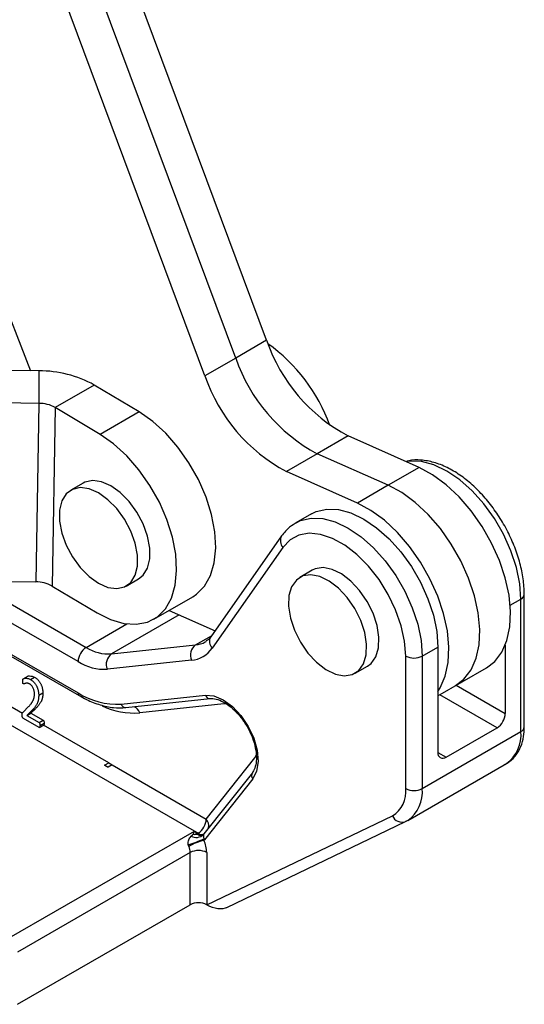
# Model space of a CAD drawing. Header units: millimetres. Extents: x 37 to 401, y 8 to 280.
# Tile 35 of 36: x 372 to 401, y 171 to 228. Entities that reach past the tile are written whole.
import ezdxf

# ---------------------------------------------------------------- set-up
doc = ezdxf.new("R2010")
doc.units = ezdxf.units.MM

msp = doc.modelspace()

# ---------------------------------------------------------------- linework, layer by layer
at = {"color": 7, "linetype": 'Continuous', "lineweight": 25}
for p, q in [((386.14764, 209.23208), (375.65009, 237.41388)), ((384.37987, 208.21157), (373.88232, 236.39337)), ((382.6121, 207.19106), (372.11455, 235.37286)), ((362.22184, 234.17658), (372.61875, 207.48336)), ((386.14764, 209.23208), (384.37987, 208.21157)), ((384.37987, 208.21157), (382.6121, 207.19106)), ((373.08925, 207.47809), (371.02735, 207.50121)), ((373.08925, 207.47809), (373.08895, 205.6145)), ((376.2708, 206.66675), (374.03163, 205.3741)), ((378.83957, 205.12593), (376.2708, 206.66675)), ((373.08895, 205.6145), (371.02705, 205.63762)), ((373.08895, 205.6145), (372.91414, 195.37453)), ((374.03163, 205.3741), (373.85683, 195.13413)), ((376.6004, 203.83328), (374.03163, 205.3741)), ((378.83957, 205.12593), (376.6004, 203.83328)), ((390.81619, 203.74444), (389.04842, 202.72393)), ((394.88269, 201.9328), (390.81619, 203.74444)), ((375.33839, 190.79667), (354.49942, 202.82675)), ((389.04842, 202.72393), (387.28066, 201.70342)), ((393.11492, 200.91229), (389.04842, 202.72393)), ((391.34716, 199.89178), (387.28066, 201.70342)), ((394.88269, 201.9328), (393.11492, 200.91229)), ((382.00574, 181.06855), (347.84233, 200.79067)), ((354.49942, 201.03036), (375.33839, 189.00028)), ((354.56847, 200.87775), (375.40744, 188.84767)), ((375.6326, 201.03894), (374.92549, 200.63074)), ((393.11492, 200.91229), (391.34716, 199.89178)), ((388.71692, 199.27576), (387.82125, 198.7587)), ((387.82125, 198.7587), (387.8703, 198.78611)), ((387.00902, 198.00779), (382.94612, 192.22266)), ((387.08318, 197.35251), (383.02028, 191.56738)), ((388.76223, 196.03998), (388.05512, 195.63178)), ((378.10023, 195.13132), (378.80734, 195.53953)), ((370.85224, 195.39765), (372.91414, 195.37453)), ((373.85683, 195.13413), (376.42559, 193.59331)), ((379.6794, 193.22832), (381.91858, 194.52097)), ((400.7205, 186.7799), (400.7205, 194.37882)), ((400.91576, 187.05204), (400.91576, 194.65096)), ((380.56287, 193.73834), (383.18894, 192.56842)), ((377.25122, 191.23701), (382.07498, 191.75165)), ((395.06365, 191.11319), (395.95932, 191.63025)), ((395.95932, 191.63025), (395.95932, 185.58784)), ((399.82483, 191.7407), (399.82483, 187.81936)), ((394.12084, 183.51427), (394.12084, 191.11319)), ((395.06365, 191.11319), (395.06365, 183.51427)), ((381.84382, 190.87246), (377.02005, 190.35782)), ((391.22987, 190.13237), (391.93697, 190.54057)), ((395.95932, 188.8309), (398.75026, 190.44208)), ((372.47178, 189.9684), (372.17715, 189.79831)), ((372.61128, 189.77076), (372.84698, 189.90683)), ((373.08386, 188.86776), (373.31956, 189.00383)), ((377.81284, 188.35454), (382.6366, 188.86918)), ((372.18538, 187.89933), (372.50252, 188.21529)), ((378.0839, 188.15916), (382.90767, 188.67379)), ((383.70407, 188.3668), (378.8803, 187.85217)), ((372.65652, 187.95745), (372.39761, 187.70568)), ((372.39761, 187.70568), (372.63331, 187.84175)), ((372.39761, 187.70568), (373.10888, 187.29507)), ((372.89222, 188.09351), (372.63331, 187.84175)), ((372.63331, 187.84175), (373.34459, 187.43114)), ((372.65652, 187.95745), (372.89222, 188.09351)), ((373.11033, 187.02026), (372.20703, 187.54172)), ((373.10888, 187.29507), (373.34459, 187.43114)), ((373.13506, 187.01837), (373.37076, 187.15444)), ((373.15845, 187.13141), (373.39415, 187.26748)), ((396.43072, 185.31562), (399.35343, 187.00286)), ((395.06365, 183.51427), (400.7205, 186.7799)), ((376.86293, 184.85393), (377.09863, 184.99)), ((377.06447, 184.73758), (376.86293, 184.85393)), ((377.30017, 184.87365), (377.06447, 184.73758)), ((377.09863, 184.99), (377.30017, 184.87365)), ((377.30017, 184.87365), (382.68784, 181.76342)), ((382.68784, 181.76342), (385.46278, 185.26779)), ((394.23506, 181.68289), (399.89191, 184.94852)), ((385.32899, 184.4228), (382.55405, 180.91843)), ((385.32899, 184.4228), (385.32551, 184.41828)), ((385.35461, 184.0798), (382.57967, 180.57543)), ((382.72717, 176.8416), (393.35591, 181.94883)), ((383.86606, 176.69484), (394.11605, 181.62006)), ((394.11605, 181.62006), (394.2258, 181.68702)), ((394.14573, 181.63574), (394.11605, 181.62006)), ((394.23506, 181.68289), (394.14573, 181.63574)), ((371.39914, 174.94549), (382.00574, 181.06855)), ((382.21643, 180.94692), (382.00574, 181.06855)), ((381.77004, 179.84385), (371.87054, 174.129)), ((381.77004, 176.84987), (381.77004, 179.84385)), ((382.71285, 179.84385), (382.71285, 176.84987)), ((371.87054, 171.13501), (381.77004, 176.84987)), ((382.71285, 176.84987), (382.72717, 176.8416))]:
    msp.add_line(p, q, dxfattribs=at)
at = {"color": 8, "linetype": 'Continuous', "lineweight": 25}
for p, q in [((368.58541, 195.78372), (375.80979, 191.61317)), ((400.10974, 194.02623), (400.7205, 194.37882)), ((381.13929, 193.48154), (377.25122, 191.23701)), ((375.80979, 191.61317), (378.13662, 192.95642)), ((382.07498, 191.75165), (382.98377, 192.27627)), ((397.01596, 189.44089), (399.82483, 187.81936)), ((399.35343, 187.00286), (396.07307, 188.89657)), ((371.33373, 188.318), (372.15155, 187.84589)), ((383.87664, 188.36601), (383.70407, 188.3668)), ((377.09863, 184.99), (373.36003, 187.14825)), ((385.46278, 185.26779), (385.5687, 185.44736)), ((395.95932, 185.58775), (396.43072, 185.31562))]:
    msp.add_line(p, q, dxfattribs=at)
at = {"color": 7, "linetype": 'Continuous', "lineweight": 25, "flags": 128}
for points in [[(381.91858, 194.52097), (382.12594, 194.65749), (382.58609, 195.12004), (382.92974, 195.73105), (383.14646, 196.47194), (383.22966, 197.32021), (383.17681, 198.25009), (382.98952, 199.23332), (382.67349, 200.24003), (382.2383, 201.23962), (381.69719, 202.20173), (381.0666, 203.09711), (380.36569, 203.89858), (379.61575, 204.58177), (378.83957, 205.12593)], [(376.42559, 193.59331), (377.20443, 193.20473), (377.96225, 192.98351), (378.67605, 192.9364), (379.32412, 193.06481), (379.88677, 193.36485), (380.34691, 193.8274), (380.69057, 194.4384), (380.90728, 195.17929), (380.99048, 196.02757), (380.93764, 196.95745), (380.75035, 197.94068), (380.43432, 198.94738), (379.99913, 199.94697), (379.45802, 200.90908), (378.82743, 201.80447), (378.12652, 202.60593), (377.37658, 203.28913), (376.6004, 203.83328)], [(398.75026, 190.44208), (399.22508, 190.80853), (399.63054, 191.34198), (399.92106, 192.00839), (400.08874, 192.78955), (400.12899, 193.66417), (400.04071, 194.6084), (399.82631, 195.59646), (399.49165, 196.60142), (399.04584, 197.59586), (398.50106, 198.55265), (397.87215, 199.4457), (397.17628, 200.25065), (396.43243, 200.94552), (395.66088, 201.51139), (394.88269, 201.9328)], [(378.80734, 195.53953), (379.06762, 195.74989), (379.31914, 196.15809), (379.44866, 196.69014), (379.44866, 197.31513), (379.31914, 197.99673), (379.06762, 198.69533), (378.70872, 199.37032), (378.2633, 199.98249), (377.75724, 200.49625), (377.21997, 200.88175), (376.68269, 201.11658), (376.17663, 201.1871), (375.73121, 201.0892), (375.6326, 201.03894)], [(376.51286, 195.28851), (377.05014, 195.05368), (377.55619, 194.98317), (378.00161, 195.08107), (378.36051, 195.34169), (378.61203, 195.74989), (378.74155, 196.28194), (378.74155, 196.90693), (378.61203, 197.58852), (378.36051, 198.28712), (378.00161, 198.96212), (377.55619, 199.57429), (377.05014, 200.08805), (376.51286, 200.47355), (375.97558, 200.70838), (375.46953, 200.77889), (375.02411, 200.681), (374.66521, 200.42038), (374.41369, 200.01217), (374.28417, 199.48012), (374.28417, 198.85514), (374.41369, 198.17354), (374.66521, 197.47494), (375.02411, 196.79994), (375.46953, 196.18777), (375.97558, 195.67401), (376.51286, 195.28851)], [(396.9825, 189.42157), (397.45732, 189.78802), (397.86277, 190.32147), (398.1533, 190.98788), (398.32097, 191.76904), (398.36122, 192.64366), (398.27294, 193.58789), (398.05854, 194.57595), (397.72388, 195.58091), (397.27807, 196.57535), (396.73329, 197.53214), (396.10438, 198.42519), (395.40851, 199.23014), (394.66466, 199.92501), (393.89312, 200.49088), (393.11492, 200.91229)], [(396.9825, 189.42157), (397.45732, 189.78802), (397.86277, 190.32147), (398.1533, 190.98788), (398.32097, 191.76904), (398.36122, 192.64366), (398.27294, 193.58789), (398.05854, 194.57595), (397.72388, 195.58091), (397.27807, 196.57535), (396.73329, 197.53214), (396.10438, 198.42519), (395.40851, 199.23014), (394.66466, 199.92501), (393.89312, 200.49088), (393.11492, 200.91229)], [(388.71692, 199.27576), (388.9889, 199.40658), (389.59467, 199.54689), (390.26493, 199.52104), (390.9793, 199.32983), (391.71608, 198.97906), (392.45288, 198.47938), (393.16731, 197.846), (393.83765, 197.09815), (394.44354, 196.25857), (394.96656, 195.35276), (395.39081, 194.40825), (395.70341, 193.45376), (395.89485, 192.51828), (395.95932, 191.63025)], [(395.95931, 189.08929), (396.09501, 189.30096), (396.38553, 189.96737), (396.5532, 190.74853), (396.59345, 191.62315), (396.50517, 192.56738), (396.29078, 193.55544), (395.95611, 194.5604), (395.51031, 195.55484), (394.96552, 196.51163), (394.33662, 197.40468), (393.64075, 198.20962), (392.8969, 198.9045), (392.12535, 199.47037), (391.34716, 199.89178)], [(394.12084, 191.11319), (394.05508, 191.96084), (393.8601, 192.85486), (393.5427, 193.76406), (393.11394, 194.65674), (392.58879, 195.50177), (391.98554, 196.26967), (391.32525, 196.93367), (390.63093, 197.47062), (389.9268, 197.86178), (389.23741, 198.09353), (388.58681, 198.15776), (387.99769, 198.05225), (387.49058, 197.78068), (387.08318, 197.35251)], [(391.93697, 190.54057), (392.14098, 190.69346), (392.41278, 191.07702), (392.56467, 191.5892), (392.58783, 192.20025), (392.48092, 192.87464), (392.25014, 193.57319), (391.9089, 194.25529), (391.47705, 194.88132), (390.97967, 195.41487), (390.44567, 195.82496), (389.90609, 196.08773), (389.39229, 196.18793), (388.93412, 196.11973), (388.76223, 196.03998)], [(389.01243, 190.75747), (389.54642, 190.34739), (390.086, 190.08461), (390.5998, 189.98442), (391.05797, 190.05262), (391.43388, 190.28526), (391.70568, 190.66881), (391.85757, 191.181), (391.88073, 191.79204), (391.77381, 192.46643), (391.54303, 193.16498), (391.20179, 193.84709), (390.76994, 194.47311), (390.27256, 195.00667), (389.73857, 195.41675), (389.19899, 195.67953), (388.68518, 195.77973), (388.22702, 195.71152), (387.85111, 195.47889), (387.57931, 195.09533), (387.42742, 194.58314), (387.40426, 193.9721), (387.51118, 193.29771), (387.74196, 192.59916), (388.08319, 191.91705), (388.51505, 191.29103), (389.01243, 190.75747)], [(382.6334, 191.92977), (382.6449, 191.93649), (382.68182, 191.95911)], [(382.6366, 188.86918), (383.1268, 188.82649), (383.6545, 188.60453), (384.18243, 188.21898), (384.67327, 187.69709), (385.09235, 187.07572), (385.41006, 186.39879), (385.60396, 185.71411), (385.66034, 185.07006), (385.57522, 184.51215), (385.35461, 184.0798)]]:
    msp.add_lwpolyline(points, dxfattribs=at)
at = {"color": 8, "linetype": 'Continuous', "lineweight": 25, "flags": 128}
for points in [[(400.7205, 194.37882), (400.65603, 195.26685), (400.46459, 196.20233), (400.152, 197.15683), (399.72774, 198.10133), (399.20473, 199.00714), (398.59884, 199.84673), (397.9285, 200.59457), (397.21407, 201.22796), (396.47727, 201.72763), (395.74049, 202.0784), (395.02611, 202.26962), (394.35586, 202.29547), (394.13635, 202.2653)], [(387.8703, 198.78611), (388.09323, 198.88953), (388.699, 199.02983), (389.36926, 199.00399), (390.08363, 198.81277), (390.82042, 198.462), (391.55722, 197.96233), (392.27164, 197.32894), (392.94199, 196.58109), (393.54787, 195.74151), (394.07089, 194.8357), (394.49514, 193.8912), (394.80774, 192.9367), (394.99918, 192.00122), (395.06365, 191.11319)]]:
    msp.add_lwpolyline(points, dxfattribs=at)
at = {"color": 7, "linetype": 'Continuous', "lineweight": 25}
for centre, radius, start, end in [((395.45034, 212.41658), 9.83266, 198.897088, 241.881213), ((380.44045, 200.99062), 9.90911, 19.82181, 54.305978), ((393.68257, 211.39607), 9.83266, 198.897088, 241.881213), ((373.14057, 201.03565), 6.44264, 60.931045, 90.456398), ((391.9148, 210.37556), 9.83266, 198.897088, 241.881213), ((373.10415, 203.70563), 1.90893, 60.931085, 90.4564), ((372.92935, 193.46565), 1.90894, 60.931161, 90.456292), ((376.36187, 190.7501), 1.02454, 122.605501, 177.394499), ((377.11505, 193.66504), 2.43184, 237.538355, 273.20993), ((382.49835, 191.17034), 0.71913, 126.066219, 204.471036), ((381.68812, 192.47934), 1.61441, 275.534385, 325.605346), ((377.67458, 190.65571), 0.71913, 126.065937, 204.471195), ((394.59224, 192.023), 1.02469, 242.609812, 297.390126), ((376.86119, 193.19052), 2.83715, 237.538344, 273.209957), ((377.57907, 192.52264), 4.17465, 237.538305, 273.210024), ((398.80136, 187.86593), 1.02454, 302.605501, 357.394507), ((396.2467, 185.54122), 0.29114, 170.785981, 309.203244), ((392.50004, 183.33664), 1.6305, 301.6624, 6.254248), ((394.59224, 184.42408), 1.02469, 242.609812, 297.390126), ((381.66436, 181.81), 1.02454, 302.605498, 357.394502), ((382.10456, 181.31943), 0.61136, 242.350594, 314.102665), ((381.98543, 181.82822), 0.94105, 266.562788, 280.426618), ((382.40626, 180.6226), 0.37579, 120.339845, 131.807462), ((382.72069, 180.78654), 0.21252, 141.640222, 153.783062), ((379.87421, 186.36318), 6.32504, 286.382289, 294.97523), ((383.38884, 177.24755), 3.40138, 104.238848, 119.969322), ((382.88336, 180.80921), 0.38325, 207.948433, 217.590112), ((382.28947, 180.8049), 0.36997, 315.250822, 321.665661), ((380.92291, 179.80216), 1.79042, 1.33426, 24.493081), ((380.87513, 179.82302), 0.89515, 1.333452, 24.493907), ((382.24144, 178.93404), 1.02468, 62.609696, 117.390242), ((382.24144, 175.94006), 1.02468, 62.609696, 117.390242)]:
    msp.add_arc(centre, radius, start, end, dxfattribs=at)
at = {"color": 8, "linetype": 'Continuous', "lineweight": 25}
for centre, radius, start, end in [((387.48618, 197.72997), 0.55217, 149.809525, 223.125733), ((400.5821, 194.68425), 0.33533, 294.376517, 354.289247), ((383.42323, 191.94482), 0.55212, 149.786254, 223.127391), ((381.93603, 193.15162), 1.40685, 275.668377, 299.715477), ((375.50529, 188.98386), 0.1677, 174.381012, 234.292342), ((382.90311, 188.95255), 0.27925, 197.370891, 269.863125), ((378.58408, 192.31025), 4.46791, 245.22891, 273.801476), ((378.0784, 188.43724), 0.27814, 197.297075, 271.134322), ((378.29205, 187.64334), 0.62422, 19.544617, 65.077049), ((400.58213, 187.0853), 0.33529, 294.374676, 354.305935), ((398.73734, 186.57403), 1.99382, 305.385541, 5.92664), ((385.5666, 184.26852), 0.28382, 148.152331, 221.676807), ((393.08049, 183.30839), 1.99382, 305.385541, 5.92664), ((393.91016, 182.18716), 0.60332, 203.268666, 289.954557), ((382.21383, 181.3655), 0.61889, 350.054705, 40.013193), ((382.41003, 181.20256), 0.32067, 232.861997, 295.827574)]:
    msp.add_arc(centre, radius, start, end, dxfattribs=at)
at = {"color": 7, "linetype": 'Continuous', "lineweight": 25}
msp.add_ellipse((383.19857, 177.11374), major_axis=(0.83304, -0.24585), ratio=0.50350655, start_param=4.2658367, end_param=5.83663303, dxfattribs=at)
for points, knots in [([(400.91576, 194.65096), (400.91218, 194.80264), (400.90191, 195.23825), (400.7901, 195.99275), (400.54756, 196.90348), (400.19518, 197.81177), (399.74553, 198.69326), (399.21004, 199.52566), (398.60224, 200.28747), (397.93638, 200.95864), (397.22695, 201.52116), (396.48905, 201.95664), (395.7374, 202.25287), (394.99921, 202.37592), (394.45226, 202.37938), (394.18212, 202.28655), (394.12936, 202.26841)], [0, 0, 0, 0, 0.04182265, 0.12010918, 0.19821102, 0.27609751, 0.3538397, 0.4315678, 0.50940755, 0.5874917, 0.66597822, 0.74498407, 0.82446506, 0.90366998, 0.98118389, 1, 1, 1, 1]), ([(387.88767, 198.78008), (387.74092, 198.69691), (387.39899, 198.50312), (387.15073, 198.18779), (387.00902, 198.00779)], [0, 0, 0, 0, 0.42918944, 1, 1, 1, 1]), ([(382.94612, 192.22266), (382.91091, 192.17554), (382.82538, 192.06107), (382.72081, 191.99877), (382.65928, 191.96211)], [0, 0, 0, 0, 0.41160906, 1, 1, 1, 1]), ([(372.16517, 189.68542), (372.1653, 189.69404), (372.16555, 189.71002), (372.16627, 189.73227), (372.16843, 189.75043), (372.17037, 189.76643), (372.17473, 189.77853), (372.17901, 189.7909), (372.18744, 189.80159), (372.20103, 189.8127), (372.22275, 189.82407), (372.25425, 189.83532), (372.29556, 189.84478), (372.34661, 189.84781), (372.40506, 189.84351), (372.46953, 189.83145), (372.53884, 189.80973), (372.58697, 189.78384), (372.61128, 189.77076)], [0, 0, 0, 0, 0.03830664, 0.07094138, 0.09964679, 0.1244295, 0.14659583, 0.16748209, 0.19305594, 0.22665308, 0.27563231, 0.34511952, 0.43236942, 0.53122191, 0.64068214, 0.75586465, 0.87668805, 1, 1, 1, 1]), ([(372.44299, 189.95053), (372.44353, 189.95126), (372.46953, 189.9858), (372.61039, 189.9897), (372.75247, 189.93993), (372.84698, 189.90683)], [0, 0, 0, 0, 0.00713112, 0.33958231, 1, 1, 1, 1]), ([(372.84698, 189.90683), (372.86625, 189.895), (372.90367, 189.87202), (372.95799, 189.83197), (373.0084, 189.78726), (373.05499, 189.73844), (373.09777, 189.68664), (373.13664, 189.63202), (373.17216, 189.57537), (373.20336, 189.516), (373.23071, 189.45489), (373.25507, 189.39257), (373.27472, 189.32883), (373.29094, 189.26403), (373.30392, 189.19841), (373.31304, 189.13295), (373.31837, 189.06781), (373.31916, 189.02537), (373.31956, 189.00383)], [0, 0, 0, 0, 0.07101013, 0.1378756, 0.20152963, 0.26277008, 0.32281535, 0.38087014, 0.43863843, 0.49684945, 0.55538657, 0.6146914, 0.67475994, 0.73718388, 0.80125905, 0.86606866, 0.93199242, 1, 1, 1, 1]), ([(372.20174, 189.51982), (372.19895, 189.52174), (372.19312, 189.52577), (372.18496, 189.53663), (372.17874, 189.55102), (372.17403, 189.569), (372.17059, 189.59104), (372.16696, 189.61847), (372.16532, 189.65048), (372.16522, 189.67316), (372.16517, 189.68542)], [0, 0, 0, 0, 0.05937075, 0.12426248, 0.20062634, 0.2964329, 0.42326636, 0.57989413, 0.77298311, 1, 1, 1, 1]), ([(372.57085, 189.50901), (372.55833, 189.51573), (372.53383, 189.52887), (372.49795, 189.54424), (372.46407, 189.5537), (372.42269, 189.55913), (372.37608, 189.55819), (372.32629, 189.55138), (372.28465, 189.53887), (372.25464, 189.52772), (372.2346, 189.51926), (372.22224, 189.5161), (372.21141, 189.51626), (372.20466, 189.51874), (372.20174, 189.51982)], [0, 0, 0, 0, 0.0899888, 0.17602574, 0.25930275, 0.34061985, 0.49417248, 0.63547891, 0.7606068, 0.86948099, 0.9144754, 0.9509108, 0.97875469, 1, 1, 1, 1]), ([(372.83987, 188.95637), (372.83913, 188.98301), (372.83767, 189.03546), (372.82356, 189.11772), (372.80318, 189.19794), (372.77302, 189.27508), (372.73472, 189.34732), (372.69546, 189.40143), (372.66078, 189.44021), (372.63243, 189.46652), (372.60213, 189.48947), (372.58146, 189.50239), (372.57085, 189.50901)], [0, 0, 0, 0, 0.13904641, 0.27376966, 0.40140494, 0.52225822, 0.63864106, 0.75385295, 0.8124156, 0.87312208, 0.93492745, 1, 1, 1, 1]), ([(372.61128, 189.77076), (372.63055, 189.75893), (372.66797, 189.73596), (372.72229, 189.6959), (372.7727, 189.65119), (372.81929, 189.60237), (372.86207, 189.55057), (372.90093, 189.49595), (372.93646, 189.43931), (372.96766, 189.37994), (372.995, 189.31882), (373.01936, 189.2565), (373.03902, 189.19276), (373.05523, 189.12796), (373.06822, 189.06234), (373.07733, 188.99688), (373.08267, 188.93174), (373.08346, 188.88931), (373.08386, 188.86776)], [0, 0, 0, 0, 0.07101013, 0.1378756, 0.20152963, 0.26277008, 0.32281535, 0.38087014, 0.43863843, 0.49684945, 0.55538657, 0.6146914, 0.67475994, 0.73718388, 0.80125905, 0.86606866, 0.93199242, 1, 1, 1, 1]), ([(372.50252, 188.21529), (372.52016, 188.23294), (372.55418, 188.26697), (372.60078, 188.31979), (372.64243, 188.37051), (372.67821, 188.42108), (372.70962, 188.47026), (372.73695, 188.51858), (372.76148, 188.56482), (372.78109, 188.6116), (372.79757, 188.65736), (372.81109, 188.70197), (372.82137, 188.74596), (372.83066, 188.80263), (372.83796, 188.87185), (372.83925, 188.92892), (372.83987, 188.95637)], [0, 0, 0, 0, 0.10028113, 0.19332708, 0.27951873, 0.35866751, 0.43262924, 0.50174334, 0.56631794, 0.62651427, 0.68287972, 0.73621069, 0.78545116, 0.83192893, 0.91916386, 1, 1, 1, 1]), ([(373.08386, 188.86776), (373.08325, 188.82936), (373.08203, 188.75256), (373.07277, 188.66098), (373.06185, 188.58859), (373.04831, 188.53538), (373.03212, 188.48094), (373.01117, 188.42689), (372.98608, 188.37214), (372.9558, 188.31718), (372.92142, 188.26036), (372.88091, 188.20337), (372.83504, 188.14415), (372.78167, 188.08404), (372.72224, 188.02035), (372.67899, 187.97896), (372.65652, 187.95745)], [0, 0, 0, 0, 0.09049678, 0.18101218, 0.22754103, 0.27655725, 0.32803888, 0.3827958, 0.44098503, 0.50331396, 0.57067397, 0.6426014, 0.72053839, 0.80599653, 0.89916686, 1, 1, 1, 1]), ([(373.31956, 189.00383), (373.31895, 188.96543), (373.31773, 188.88863), (373.30847, 188.79705), (373.29756, 188.72466), (373.28401, 188.67145), (373.26782, 188.61701), (373.24688, 188.56296), (373.22178, 188.50821), (373.1915, 188.45324), (373.15713, 188.39643), (373.11661, 188.33944), (373.07074, 188.28021), (373.01737, 188.22011), (372.95794, 188.15642), (372.91469, 188.11503), (372.89222, 188.09351)], [0, 0, 0, 0, 0.09049678, 0.18101218, 0.22754103, 0.27655725, 0.32803888, 0.3827958, 0.44098503, 0.50331396, 0.57067397, 0.6426014, 0.72053839, 0.80599653, 0.89916686, 1, 1, 1, 1]), ([(375.40744, 188.84767), (375.54514, 188.772), (375.94437, 188.5526), (376.60502, 188.29845), (377.36975, 188.12954), (377.84779, 188.14937), (378.0839, 188.15916)], [0, 0, 0, 0, 0.1503008, 0.43577824, 0.72132544, 1, 1, 1, 1]), ([(382.90767, 188.67379), (382.96044, 188.67645), (383.12208, 188.68458), (383.45305, 188.60344), (383.8888, 188.36868), (384.3237, 188.00897), (384.729, 187.54595), (385.07806, 187.00674), (385.3467, 186.42679), (385.51702, 185.84661), (385.58041, 185.30758), (385.53849, 184.8505), (385.4351, 184.57056), (385.35304, 184.45629), (385.32899, 184.4228)], [0, 0, 0, 0, 0.04610555, 0.14120425, 0.23304476, 0.3242406, 0.41582312, 0.50788543, 0.60010705, 0.69200373, 0.78312723, 0.873231, 0.9628397, 1, 1, 1, 1]), ([(372.13485, 187.72399), (372.13492, 187.73581), (372.13506, 187.75761), (372.13649, 187.78757), (372.13895, 187.81309), (372.14451, 187.83387), (372.15199, 187.8515), (372.16086, 187.8682), (372.17215, 187.88403), (372.18081, 187.89405), (372.18538, 187.89933)], [0, 0, 0, 0, 0.16363261, 0.30189365, 0.42555808, 0.5365503, 0.64337188, 0.75086434, 0.86882161, 1, 1, 1, 1]), ([(372.20703, 187.54172), (372.2014, 187.54527), (372.19073, 187.55198), (372.17566, 187.56557), (372.16313, 187.58242), (372.15189, 187.60208), (372.14386, 187.62614), (372.13826, 187.65459), (372.1352, 187.68794), (372.13497, 187.71132), (372.13485, 187.72399)], [0, 0, 0, 0, 0.10450364, 0.19768056, 0.28598078, 0.3806652, 0.49109809, 0.62677487, 0.79761864, 1, 1, 1, 1]), ([(373.10888, 187.29507), (373.11234, 187.29262), (373.11956, 187.28751), (373.12932, 187.27425), (373.13861, 187.2585), (373.1458, 187.23901), (373.15141, 187.21661), (373.15566, 187.19084), (373.15786, 187.16201), (373.15824, 187.1421), (373.15845, 187.13141)], [0, 0, 0, 0, 0.07451571, 0.15581547, 0.24947637, 0.35410539, 0.47978403, 0.62950683, 0.80119294, 1, 1, 1, 1]), ([(373.15845, 187.13141), (373.15825, 187.12097), (373.15786, 187.10113), (373.15556, 187.0744), (373.15179, 187.05215), (373.1466, 187.03509), (373.14085, 187.02173), (373.13173, 187.01594), (373.12131, 187.01544), (373.11392, 187.01869), (373.11033, 187.02026)], [0, 0, 0, 0, 0.19417625, 0.36863849, 0.51754428, 0.64895997, 0.75405944, 0.84316388, 0.92387294, 1, 1, 1, 1]), ([(373.34459, 187.43114), (373.34804, 187.42869), (373.35527, 187.42358), (373.36502, 187.41031), (373.37432, 187.39457), (373.3815, 187.37507), (373.38711, 187.35268), (373.39136, 187.32691), (373.39356, 187.29807), (373.39395, 187.27816), (373.39415, 187.26748)], [0, 0, 0, 0, 0.07451571, 0.15581547, 0.24947637, 0.35410539, 0.47978403, 0.62950683, 0.80119294, 1, 1, 1, 1]), ([(373.39415, 187.26748), (373.39262, 187.24182), (373.39031, 187.20334), (373.38291, 187.1613), (373.37202, 187.15657), (373.37005, 187.15571)], [0, 0, 0, 0, 0.62113125, 0.93136712, 1, 1, 1, 1]), ([(399.77291, 184.8857), (399.87661, 184.94335), (400.13619, 185.08767), (400.47075, 185.43825), (400.7381, 185.92726), (400.89024, 186.47057), (400.90763, 186.86676), (400.91576, 187.05204)], [0, 0, 0, 0, 0.14372702, 0.35978342, 0.5763972, 0.80191146, 1, 1, 1, 1]), ([(376.96672, 184.7829), (376.95806, 184.78787), (376.94186, 184.79715), (376.91922, 184.81064), (376.89956, 184.82339), (376.88287, 184.83646), (376.87098, 184.84668), (376.86463, 184.85236), (376.86293, 184.85393)], [0, 0, 0, 0, 0.14731073, 0.275554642, 0.384980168, 0.481852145, 0.563235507, 0.593429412, 0.593429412, 0.593429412, 0.593429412]), ([(377.06447, 184.73758), (377.0599, 184.73836), (377.0478, 184.74168), (377.02633, 184.75078), (376.99836, 184.76471), (376.97796, 184.77644), (376.96672, 184.7829)], [0.405832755, 0.405832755, 0.405832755, 0.405832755, 0.493374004, 0.631203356, 0.796941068, 1, 1, 1, 1]), ([(381.65815, 180.29493), (381.64762, 180.34809), (381.6471, 180.39881), (381.65902, 180.49171), (381.67104, 180.53334), (381.71885, 180.65085), (381.76553, 180.71745), (381.82086, 180.77789)], [0, 0, 0, 0, 0.25, 0.25, 0.5, 0.5, 1, 1, 1, 1]), ([(381.82086, 180.77789), (381.83833, 180.79698), (381.85661, 180.81543), (381.88468, 180.84259), (381.89415, 180.85156), (381.90818, 180.86508), (381.91283, 180.86959), (381.92176, 180.87882), (381.92681, 180.88324), (381.92901, 180.88886)], [0, 0, 0, 0, 0.5, 0.5, 0.75, 0.75, 0.875, 0.875, 1, 1, 1, 1]), ([(382.15574, 180.90271), (382.19662, 180.87825), (382.23629, 180.8601), (382.31298, 180.83569), (382.34995, 180.82968), (382.41648, 180.82957), (382.44693, 180.83557), (382.49747, 180.85575), (382.51793, 180.8714), (382.53003, 180.88042)], [0, 0, 0, 0, 0.25, 0.25, 0.5, 0.5, 0.75, 0.75, 1, 1, 1, 1]), ([(382.53003, 180.88042), (382.51928, 180.85336), (382.51884, 180.82257), (382.52616, 180.75804), (382.53002, 180.73312), (382.53782, 180.68145), (382.54166, 180.65506), (382.5448, 180.62959)], [0, 0, 0, 0, 0.5, 0.5, 0.75, 0.75, 1, 1, 1, 1]), ([(382.55405, 180.91843), (382.55441, 180.91634), (382.5548, 180.91405), (382.54876, 180.91388), (382.54824, 180.91386)], [0, 0, 0, 0, 0.9146048, 1, 1, 1, 1])]:
    msp.add_open_spline(points, degree=3, knots=knots, dxfattribs=at)
for points in [[(381.92901, 180.88886), (381.95432, 180.95331), (381.98003, 181.01317), (382.00574, 181.06855)], [(382.15574, 180.90271), (382.1057, 180.96102), (382.05572, 181.01628), (382.00574, 181.06855)], [(381.68972, 180.19415), (381.67561, 180.22651), (381.66489, 180.26092), (381.65815, 180.29493)], [(382.5448, 180.62959), (382.54714, 180.60011), (382.54971, 180.57151), (382.55222, 180.54444)]]:
    msp.add_open_spline(points, degree=3, dxfattribs=at)

doc.saveas('drawing.dxf')
